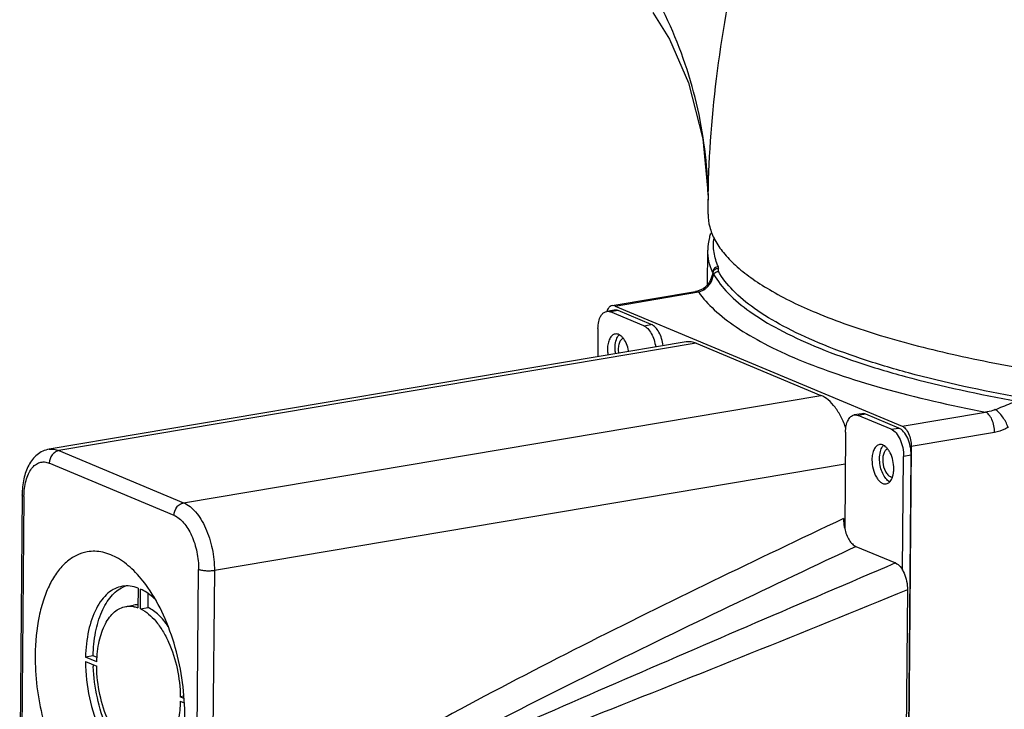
# Model space of a CAD drawing. Header units: millimetres. Extents: x 12 to 2508, y 25 to 1770.
# Tile 37 of 54: x 2200 to 2287, y 795 to 855. Entities that reach past the tile are written whole.
import ezdxf

# ---------------------------------------------------------------- set-up
doc = ezdxf.new("R2010")
doc.units = ezdxf.units.MM
for name, color, linetype in [('COVER_J_ABL73', 7, 'Continuous'), ('COVER_J_PBL75', 7, 'Continuous'), ('FLANGE_B_PBL77', 7, 'Continuous'), ('HOLDER_M_PBL87', 7, 'Continuous'), ('MODULE_M_ABL86', 7, 'Continuous'), ('new_view_8_VBL72', 7, 'Continuous'), ('PLATE_J_PBL74', 7, 'Continuous')]:
    doc.layers.add(name, color=color, linetype=linetype)

# ---------------------------------------------------------------- blocks, each defined once
blk = doc.blocks.new('PLATE_J_PBL74', base_point=(1217.513, 1081.807))
at = {"layer": 'PLATE_J_PBL74', "color": 7}
for p, q in [((1224.691, 1126.557), (1224.022, 1126.444)), ((1227.277, 1125.182), (1224.371, 1126.398)), ((1227.946, 1125.295), (1225.04, 1126.511)), ((1223.257, 1124.931), (1223.236, 1122.447)), ((1246.458, 1117.45), (1245.789, 1117.337)), ((1249.044, 1116.075), (1246.138, 1117.291)), ((1249.713, 1116.188), (1246.807, 1117.404)), ((1245.025, 1115.824), (1244.952, 1107.354)), ((1250.038, 1103.68), (1250.124, 1113.69)), ((1250.38, 1065.649), (1250.793, 1113.803)), ((1182.824, 1102.122), (1182.809, 1100.388)), ((1183.029, 1100.296), (1183.043, 1102.03)), ((1183.698, 1100.409), (1183.708, 1101.612)), ((1181.75, 1100.499), (1182.419, 1100.612)), ((1183.029, 1100.296), (1183.698, 1100.409)), ((1178.875, 1096.147), (1178.206, 1096.034)), ((1179.193, 1095.621), (1178.206, 1096.034)), ((1179.228, 1095.999), (1178.875, 1096.147)), ((1178.203, 1095.649), (1179.19, 1095.236)), ((1186.853, 1092.602), (1186.537, 1092.549)), ((1186.861, 1092.413), (1186.537, 1092.549)), ((1186.534, 1092.163), (1186.878, 1092.019))]:
    blk.add_line(p, q, dxfattribs=at)
at = {"layer": 'PLATE_J_PBL74', "color": 2}
for p, q in [((1225.04, 1126.511), (1224.371, 1126.398)), ((1227.277, 1125.182), (1227.946, 1125.295)), ((1246.807, 1117.404), (1246.138, 1117.291)), ((1249.044, 1116.075), (1249.713, 1116.188)), ((1250.793, 1113.803), (1250.124, 1113.69))]:
    blk.add_line(p, q, dxfattribs=at)
at = {"layer": 'PLATE_J_PBL74', "color": 7}
for centre, radius, start, end in [((1249.332, 1112.265), 0.917, 235.43795, 236.39918), ((1182.554, 1099.917), 2.509, 108.58294, 114.75981), ((1182.734, 1098.744), 1.894, 91.35004, 99.56362), ((1182.735, 1098.697), 1.941, 87.80926, 91.34794), ((1193.939, 1095.843), 15.068, 181.82207, 182.35367)]:
    blk.add_arc(centre, radius, start, end, dxfattribs=at)
for points, knots in [([(1223.603, 1126.175), (1223.658, 1126.244), (1223.781, 1126.365), (1223.943, 1126.431), (1224.021, 1126.444)], [0, 0, 0, 0, 0.526629, 1, 1, 1, 1]), ([(1224.021, 1126.444), (1224.05, 1126.449), (1224.168, 1126.46), (1224.288, 1126.433), (1224.371, 1126.398)], [0, 0, 0, 0, 0.241827, 1, 1, 1, 1]), ([(1225.04, 1126.511), (1225.011, 1126.523), (1224.899, 1126.562), (1224.776, 1126.571), (1224.69, 1126.557)], [0, 0, 0, 0, 0.263806, 1, 1, 1, 1]), ([(1223.257, 1124.931), (1223.259, 1125.14), (1223.297, 1125.526), (1223.427, 1125.897), (1223.517, 1126.05)], [0, 0, 0, 0, 0.541282, 1, 1, 1, 1]), ([(1223.517, 1126.05), (1223.524, 1126.061), (1223.551, 1126.104), (1223.58, 1126.145), (1223.603, 1126.175)], [0, 0, 0, 0, 0.257307, 1, 1, 1, 1]), ([(1225.469, 1124.092), (1225.418, 1124.155), (1225.312, 1124.268), (1225.133, 1124.394), (1224.948, 1124.462), (1224.822, 1124.465), (1224.764, 1124.455)], [0, 0, 0, 0, 0.295336, 0.555951, 0.786839, 1, 1, 1, 1]), ([(1227.277, 1125.182), (1227.41, 1125.127), (1227.672, 1124.923), (1227.973, 1124.488), (1228.205, 1123.933), (1228.296, 1123.519), (1228.325, 1123.304)], [0, 0, 0, 0, 0.194276, 0.432952, 0.707638, 1, 1, 1, 1]), ([(1228.994, 1123.417), (1228.965, 1123.632), (1228.874, 1124.045), (1228.642, 1124.601), (1228.341, 1125.036), (1228.079, 1125.239), (1227.946, 1125.295)], [0, 0, 0, 0, 0.292362, 0.567048, 0.805724, 1, 1, 1, 1]), ([(1224.764, 1124.455), (1224.666, 1124.438), (1224.463, 1124.33), (1224.255, 1124.024), (1224.125, 1123.61), (1224.096, 1123.297), (1224.095, 1123.131)], [0, 0, 0, 0, 0.187128, 0.411103, 0.684496, 1, 1, 1, 1]), ([(1224.764, 1123.243), (1224.766, 1123.443), (1224.804, 1123.809), (1224.941, 1124.157), (1225.036, 1124.292)], [0, 0, 0, 0, 0.547612, 1, 1, 1, 1]), ([(1225.695, 1123.738), (1225.678, 1123.771), (1225.612, 1123.894), (1225.534, 1124.012), (1225.469, 1124.092)], [0, 0, 0, 0, 0.262801, 1, 1, 1, 1]), ([(1225.965, 1122.907), (1225.952, 1122.981), (1225.891, 1123.267), (1225.793, 1123.545), (1225.695, 1123.738)], [0, 0, 0, 0, 0.258475, 1, 1, 1, 1]), ([(1224.095, 1123.131), (1224.095, 1123.087), (1224.097, 1122.909), (1224.115, 1122.731), (1224.136, 1122.598)], [0, 0, 0, 0, 0.245576, 1, 1, 1, 1]), ([(1224.805, 1122.711), (1224.798, 1122.756), (1224.773, 1122.932), (1224.763, 1123.11), (1224.764, 1123.243)], [0, 0, 0, 0, 0.253322, 1, 1, 1, 1]), ([(1245.025, 1115.824), (1245.026, 1116.014), (1245.059, 1116.371), (1245.207, 1116.844), (1245.445, 1117.195), (1245.677, 1117.318), (1245.789, 1117.337)], [0, 0, 0, 0, 0.31548, 0.588856, 0.812865, 1, 1, 1, 1]), ([(1245.789, 1117.337), (1245.817, 1117.342), (1245.935, 1117.353), (1246.055, 1117.326), (1246.138, 1117.291)], [0, 0, 0, 0, 0.241827, 1, 1, 1, 1]), ([(1246.807, 1117.404), (1246.778, 1117.416), (1246.667, 1117.455), (1246.544, 1117.464), (1246.458, 1117.45)], [0, 0, 0, 0, 0.263806, 1, 1, 1, 1]), ([(1249.044, 1116.075), (1249.206, 1116.007), (1249.521, 1115.736), (1249.852, 1115.169), (1250.073, 1114.463), (1250.126, 1113.949), (1250.124, 1113.69)], [0, 0, 0, 0, 0.193339, 0.43748, 0.715937, 1, 1, 1, 1]), ([(1250.793, 1113.803), (1250.795, 1114.062), (1250.742, 1114.576), (1250.521, 1115.282), (1250.19, 1115.849), (1249.875, 1116.12), (1249.713, 1116.188)], [0, 0, 0, 0, 0.284063, 0.562519, 0.806661, 1, 1, 1, 1]), ([(1248.012, 1114.728), (1247.914, 1114.712), (1247.71, 1114.604), (1247.503, 1114.297), (1247.373, 1113.884), (1247.344, 1113.571), (1247.343, 1113.404)], [0, 0, 0, 0, 0.187128, 0.411103, 0.684496, 1, 1, 1, 1]), ([(1248.717, 1114.365), (1248.666, 1114.429), (1248.56, 1114.541), (1248.381, 1114.668), (1248.195, 1114.736), (1248.07, 1114.738), (1248.012, 1114.728)], [0, 0, 0, 0, 0.295336, 0.555951, 0.786839, 1, 1, 1, 1]), ([(1248.012, 1113.517), (1248.013, 1113.717), (1248.052, 1114.082), (1248.189, 1114.431), (1248.284, 1114.565)], [0, 0, 0, 0, 0.547612, 1, 1, 1, 1]), ([(1248.943, 1114.012), (1248.926, 1114.044), (1248.86, 1114.168), (1248.782, 1114.285), (1248.717, 1114.365)], [0, 0, 0, 0, 0.262801, 1, 1, 1, 1]), ([(1247.343, 1113.404), (1247.34, 1113.131), (1247.407, 1112.598), (1247.639, 1111.986), (1247.908, 1111.598), (1248.124, 1111.395), (1248.356, 1111.276), (1248.52, 1111.265), (1248.593, 1111.277)], [0, 0, 0, 0, 0.302985, 0.590733, 0.716065, 0.824736, 0.917504, 1, 1, 1, 1]), ([(1248.812, 1111.51), (1248.687, 1111.596), (1248.456, 1111.851), (1248.209, 1112.333), (1248.048, 1112.905), (1248.01, 1113.313), (1248.012, 1113.517)], [0, 0, 0, 0, 0.204798, 0.451927, 0.724812, 1, 1, 1, 1]), ([(1249.262, 1112.601), (1249.264, 1112.848), (1249.209, 1113.334), (1249.051, 1113.799), (1248.943, 1114.012)], [0, 0, 0, 0, 0.50814, 1, 1, 1, 1]), ([(1249.218, 1112.139), (1249.225, 1112.176), (1249.25, 1112.329), (1249.261, 1112.484), (1249.262, 1112.601)], [0, 0, 0, 0, 0.240917, 1, 1, 1, 1]), ([(1248.593, 1111.277), (1248.698, 1111.295), (1248.919, 1111.42), (1249.046, 1111.629), (1249.099, 1111.748)], [0, 0, 0, 0, 0.450277, 1, 1, 1, 1]), ([(1249.099, 1111.748), (1249.112, 1111.777), (1249.164, 1111.904), (1249.199, 1112.037), (1249.218, 1112.139)], [0, 0, 0, 0, 0.235304, 1, 1, 1, 1]), ([(1181.452, 1102.274), (1181.223, 1102.236), (1180.764, 1102.086), (1180.141, 1101.667), (1179.59, 1101.067), (1178.932, 1100), (1178.377, 1098.297), (1178.224, 1096.823), (1178.206, 1096.034)], [0, 0, 0, 0, 0.092054, 0.189305, 0.29575, 0.413736, 0.68577, 1, 1, 1, 1]), ([(1178.875, 1096.147), (1178.891, 1096.849), (1179.017, 1098.174), (1179.46, 1099.728), (1179.983, 1100.758), (1180.425, 1101.379), (1180.927, 1101.868), (1181.309, 1102.106), (1181.503, 1102.195)], [0, 0, 0, 0, 0.305652, 0.576537, 0.696742, 0.806544, 0.906939, 1, 1, 1, 1]), ([(1182.824, 1102.122), (1182.601, 1102.206), (1182.146, 1102.322), (1181.675, 1102.312), (1181.452, 1102.274)], [0, 0, 0, 0, 0.513068, 1, 1, 1, 1]), ([(1184.43, 1101.015), (1184.322, 1101.126), (1183.905, 1101.521), (1183.425, 1101.855), (1183.043, 1102.03)], [0, 0, 0, 0, 0.269991, 1, 1, 1, 1]), ([(1179.193, 1095.621), (1179.209, 1096.239), (1179.333, 1097.391), (1179.772, 1098.723), (1180.289, 1099.556), (1180.722, 1100.024), (1181.211, 1100.352), (1181.571, 1100.469), (1181.75, 1100.499)], [0, 0, 0, 0, 0.314132, 0.585995, 0.703959, 0.810447, 0.907804, 1, 1, 1, 1]), ([(1181.75, 1100.499), (1181.802, 1100.508), (1182.014, 1100.535), (1182.231, 1100.525), (1182.39, 1100.499)], [0, 0, 0, 0, 0.247238, 1, 1, 1, 1]), ([(1182.39, 1100.499), (1182.425, 1100.493), (1182.567, 1100.466), (1182.707, 1100.425), (1182.809, 1100.388)], [0, 0, 0, 0, 0.245065, 1, 1, 1, 1]), ([(1183.029, 1100.296), (1183.55, 1100.051), (1184.263, 1099.412), (1185.01, 1098.353), (1185.724, 1096.985), (1186.34, 1095.037), (1186.53, 1093.384), (1186.537, 1092.549)], [0, 0, 0, 0, 0.195391, 0.312201, 0.43988, 0.716699, 1, 1, 1, 1]), ([(1185.477, 1098.737), (1185.23, 1099.106), (1184.711, 1099.751), (1184.038, 1100.248), (1183.698, 1100.409)], [0, 0, 0, 0, 0.54137, 1, 1, 1, 1]), ([(1178.203, 1095.649), (1178.208, 1094.581), (1178.446, 1092.465), (1179.233, 1089.972), (1180.145, 1088.225), (1180.908, 1087.148), (1181.743, 1086.307), (1182.37, 1085.899), (1182.684, 1085.754)], [0, 0, 0, 0, 0.283097, 0.559922, 0.68753, 0.804167, 0.908314, 1, 1, 1, 1]), ([(1182.686, 1086.259), (1182.128, 1086.659), (1181.094, 1087.793), (1179.952, 1089.931), (1179.163, 1092.474), (1178.922, 1094.3), (1178.884, 1095.224)], [0, 0, 0, 0, 0.205725, 0.451109, 0.722474, 1, 1, 1, 1]), ([(1182.699, 1087.488), (1182.177, 1087.734), (1181.464, 1088.373), (1180.717, 1089.431), (1180.004, 1090.799), (1179.387, 1092.747), (1179.197, 1094.4), (1179.19, 1095.236)], [0, 0, 0, 0, 0.195391, 0.312201, 0.43988, 0.716699, 1, 1, 1, 1]), ([(1186.534, 1092.163), (1186.52, 1091.63), (1186.423, 1090.621), (1186.038, 1089.251), (1185.445, 1088.168), (1184.874, 1087.651), (1184.572, 1087.491)], [0, 0, 0, 0, 0.303877, 0.574536, 0.805498, 1, 1, 1, 1])]:
    blk.add_open_spline(points, degree=3, knots=knots, dxfattribs=at)
for points in [[(1225.036, 1124.292), (1225.059, 1124.323), (1225.083, 1124.353), (1225.109, 1124.381)], [(1248.284, 1114.565), (1248.306, 1114.597), (1248.33, 1114.627), (1248.357, 1114.655)], [(1248.916, 1111.449), (1248.885, 1111.464), (1248.854, 1111.482), (1248.825, 1111.502)]]:
    blk.add_open_spline(points, degree=3, dxfattribs=at)
blk = doc.blocks.new('COVER_J_PBL75', base_point=(1209.603, 1081.501))
at = {"layer": 'COVER_J_PBL75', "color": 7}
for p, q in [((1231.021, 1123.759), (1174.993, 1114.318)), ((1231.893, 1123.643), (1242.859, 1119.056)), ((1172.631, 1110.314), (1172.416, 1085.231)), ((1245.929, 1105.78), (1249.418, 1104.321)), ((1250.464, 1101.953), (1249.977, 1045.107))]:
    blk.add_line(p, q, dxfattribs=at)
at = {"layer": 'COVER_J_PBL75', "color": 2}
for p, q in [((1231.893, 1123.643), (1175.865, 1114.203)), ((1186.831, 1109.615), (1242.859, 1119.056)), ((1175.865, 1114.203), (1186.831, 1109.615)), ((1185.986, 1108.511), (1175.02, 1113.099)), ((1245.001, 1112.999), (1189.531, 1103.653)), ((1172.794, 1110.164), (1172.579, 1085.082)), ((1245.459, 1105.557), (1245.929, 1105.78)), ((1245.459, 1105.559), (1245.929, 1105.78)), ((1187.932, 1078.659), (1188.147, 1103.741)), ((1189.531, 1103.653), (1189.316, 1078.57))]:
    blk.add_line(p, q, dxfattribs=at)
at = {"layer": 'COVER_J_PBL75', "color": 7}
for points, knots in [([(1231.893, 1123.643), (1231.753, 1123.702), (1231.464, 1123.786), (1231.163, 1123.782), (1231.021, 1123.758)], [0, 0, 0, 0, 0.514926, 1, 1, 1, 1]), ([(1245.061, 1116.141), (1244.941, 1116.488), (1244.669, 1117.139), (1244.148, 1117.994), (1243.555, 1118.652), (1243.091, 1118.958), (1242.859, 1119.056)], [0, 0, 0, 0, 0.294428, 0.56288, 0.798467, 1, 1, 1, 1]), ([(1174.993, 1114.318), (1174.804, 1114.286), (1174.433, 1114.17), (1173.94, 1113.856), (1173.528, 1113.433), (1173.079, 1112.739), (1172.722, 1111.684), (1172.635, 1110.784), (1172.631, 1110.314)], [0, 0, 0, 0, 0.11434, 0.228801, 0.344844, 0.46421, 0.719281, 1, 1, 1, 1]), ([(1244.85, 1108.232), (1244.849, 1108.159), (1244.856, 1107.863), (1244.896, 1107.568), (1244.945, 1107.351)], [0, 0, 0, 0, 0.245773, 1, 1, 1, 1]), ([(1244.945, 1107.351), (1244.985, 1107.168), (1245.088, 1106.821), (1245.312, 1106.358), (1245.585, 1105.997), (1245.814, 1105.828), (1245.929, 1105.78)], [0, 0, 0, 0, 0.294008, 0.566214, 0.803617, 1, 1, 1, 1]), ([(1178.36, 1105.303), (1178.032, 1105.247), (1177.37, 1105.029), (1176.477, 1104.417), (1175.689, 1103.542), (1175.021, 1102.43), (1174.483, 1101.107), (1173.937, 1099.036), (1173.785, 1097.366), (1173.775, 1096.222)], [0, 0, 0, 0, 0.091475, 0.188296, 0.29455, 0.412568, 0.543096, 0.685615, 1, 1, 1, 1]), ([(1183.694, 1102.154), (1183.32, 1102.688), (1182.542, 1103.64), (1181.196, 1104.73), (1179.982, 1105.249), (1179.036, 1105.37), (1178.581, 1105.34), (1178.36, 1105.303)], [0, 0, 0, 0, 0.300366, 0.562863, 0.791411, 0.897114, 1, 1, 1, 1]), ([(1249.418, 1104.321), (1249.578, 1104.254), (1249.888, 1103.983), (1250.209, 1103.416), (1250.418, 1102.715), (1250.466, 1102.207), (1250.464, 1101.953)], [0, 0, 0, 0, 0.193157, 0.438313, 0.717123, 1, 1, 1, 1]), ([(1186.935, 1090.717), (1186.943, 1091.754), (1186.803, 1093.843), (1186.173, 1096.882), (1185.162, 1099.696), (1184.223, 1101.398), (1183.694, 1102.154)], [0, 0, 0, 0, 0.258132, 0.519169, 0.770296, 1, 1, 1, 1]), ([(1173.775, 1096.222), (1173.767, 1095.292), (1173.88, 1093.414), (1174.391, 1090.659), (1175.223, 1088.055), (1176.329, 1085.741), (1177.654, 1083.837), (1179.134, 1082.44), (1180.506, 1081.746), (1181.584, 1081.567), (1182.101, 1081.595), (1182.349, 1081.636)], [0, 0, 0, 0, 0.150414, 0.303038, 0.451801, 0.591016, 0.716122, 0.824584, 0.917176, 0.95929, 1, 1, 1, 1])]:
    blk.add_open_spline(points, degree=3, knots=knots, dxfattribs=at)
at = {"layer": 'COVER_J_PBL75', "color": 2}
for points, knots in [([(1174.993, 1114.318), (1175.135, 1114.342), (1175.436, 1114.345), (1175.724, 1114.262), (1175.865, 1114.203)], [0, 0, 0, 0, 0.485073, 1, 1, 1, 1]), ([(1175.865, 1114.203), (1175.752, 1114.184), (1175.523, 1114.088), (1175.16, 1113.744), (1175.023, 1113.354), (1175.02, 1113.099)], [0, 0, 0, 0, 0.232673, 0.484387, 1, 1, 1, 1]), ([(1172.794, 1110.164), (1172.798, 1110.636), (1172.872, 1111.32), (1173.156, 1112.135), (1173.43, 1112.613), (1173.768, 1112.969), (1174.166, 1113.181), (1174.603, 1113.23), (1174.885, 1113.156), (1175.02, 1113.099)], [0, 0, 0, 0, 0.325893, 0.467996, 0.593589, 0.703692, 0.8027, 0.898461, 1, 1, 1, 1]), ([(1172.794, 1110.164), (1172.751, 1110.182), (1172.681, 1110.214), (1172.63, 1110.284), (1172.631, 1110.314)], [0, 0, 0, 0, 0.616879, 1, 1, 1, 1]), ([(1185.986, 1108.511), (1185.989, 1108.766), (1186.126, 1109.156), (1186.489, 1109.501), (1186.718, 1109.596), (1186.831, 1109.615)], [0, 0, 0, 0, 0.515613, 0.767327, 1, 1, 1, 1]), ([(1186.831, 1109.615), (1187.237, 1109.445), (1187.796, 1108.964), (1188.377, 1108.155), (1188.932, 1107.096), (1189.403, 1105.583), (1189.537, 1104.299), (1189.531, 1103.653)], [0, 0, 0, 0, 0.193205, 0.309803, 0.437831, 0.716131, 1, 1, 1, 1]), ([(1185.986, 1108.511), (1186.311, 1108.375), (1186.759, 1107.99), (1187.223, 1107.343), (1187.668, 1106.496), (1188.044, 1105.286), (1188.151, 1104.258), (1188.147, 1103.741)], [0, 0, 0, 0, 0.193208, 0.309805, 0.437832, 0.716127, 1, 1, 1, 1]), ([(1244.85, 1108.232), (1241.002, 1106.412), (1233.311, 1102.736), (1221.822, 1097.065), (1212.311, 1092.133), (1204.772, 1087.975), (1201.037, 1085.798), (1199.184, 1084.675)], [0, 0, 0, 0, 0.248403, 0.497513, 0.747763, 0.87353, 1, 1, 1, 1]), ([(1200.316, 1082.891), (1202.166, 1083.94), (1205.884, 1085.987), (1213.365, 1089.941), (1222.767, 1094.689), (1234.097, 1100.195), (1241.672, 1103.782), (1245.459, 1105.559)], [0, 0, 0, 0, 0.126265, 0.252012, 0.502392, 0.751604, 1, 1, 1, 1]), ([(1189.531, 1103.653), (1189.412, 1103.632), (1189.161, 1103.609), (1188.788, 1103.613), (1188.445, 1103.652), (1188.234, 1103.705), (1188.147, 1103.741)], [0, 0, 0, 0, 0.259788, 0.538504, 0.796985, 1, 1, 1, 1]), ([(1249.418, 1104.321), (1241.205, 1100.813), (1224.793, 1093.773), (1208.444, 1086.585), (1200.316, 1082.892)], [0, 0, 0, 0, 0.500061, 1, 1, 1, 1]), ([(1250.464, 1101.953), (1245.862, 1100.077), (1236.649, 1096.341), (1222.788, 1090.804), (1208.854, 1085.35), (1199.524, 1081.775), (1194.847, 1079.984)], [0, 0, 0, 0, 0.249297, 0.498757, 0.748767, 1, 1, 1, 1])]:
    blk.add_open_spline(points, degree=3, knots=knots, dxfattribs=at)
blk = doc.blocks.new('COVER_J_ABL73', base_point=(1203.178, 1081.807))
at = {"layer": 'COVER_J_PBL75'}
blk.add_blockref('COVER_J_PBL75', (1209.603, 1081.501), dxfattribs=at)
at = {"layer": 'PLATE_J_PBL74'}
blk.add_blockref('PLATE_J_PBL74', (1217.513, 1081.807), dxfattribs=at)
blk = doc.blocks.new('FLANGE_B_PBL77', base_point=(1294.398, 1082.081))
at = {"layer": 'FLANGE_B_PBL77', "color": 7}
for p, q in [((1232.88, 1128.768), (1232.906, 1131.827)), ((1233.333, 1129.754), (1233.308, 1129.639)), ((1233.374, 1129.902), (1233.374, 1129.903)), ((1224.506, 1126.949), (1231.835, 1128.184)), ((1232.501, 1128.434), (1232.501, 1128.435)), ((1224.768, 1126.914), (1224.506, 1126.949)), ((1224.768, 1126.914), (1249.99, 1116.362)), ((1250.8, 1114.574), (1250.38, 1065.649))]:
    blk.add_line(p, q, dxfattribs=at)
at = {"layer": 'FLANGE_B_PBL77', "color": 2}
for p, q in [((1233.343, 1129.875), (1233.335, 1129.894)), ((1233.343, 1129.875), (1233.339, 1129.894)), ((1233.343, 1129.875), (1233.343, 1129.789)), ((1224.768, 1126.914), (1232.097, 1128.149)), ((1231.836, 1128.184), (1232.097, 1128.149)), ((1232.501, 1128.435), (1232.727, 1128.462)), ((1249.99, 1116.362), (1257.319, 1117.597)), ((1258.129, 1115.809), (1250.8, 1114.574))]:
    blk.add_line(p, q, dxfattribs=at)
at = {"layer": 'FLANGE_B_PBL77', "color": 7}
for points in [[(1233.374, 1129.902), (1233.365, 1129.876), (1233.333, 1129.754)], [(1233.308, 1129.639), (1233.248, 1129.438), (1233.16, 1129.218), (1233.036, 1128.983), (1232.862, 1128.743), (1232.626, 1128.518), (1232.501, 1128.434)], [(1232.501, 1128.435), (1232.355, 1128.356), (1231.995, 1128.219), (1231.836, 1128.184)]]:
    blk.add_lwpolyline(points, dxfattribs=at)
at = {"layer": 'FLANGE_B_PBL77', "color": 2}
for centre, radius, start, end in [((1233.806, 1129.871), 0.463, 175.42574, 179.49885), ((1233.809, 1129.758), 0.458, 156.14821, 161.58769), ((1231.388, 1130.297), 2.272, 303.71715, 306.12008)]:
    blk.add_arc(centre, radius, start, end, dxfattribs=at)
at = {"layer": 'FLANGE_B_PBL77', "color": 7}
for points, knots in [([(1233.155, 1133.305), (1233.115, 1133.185), (1232.975, 1132.704), (1232.909, 1132.201), (1232.906, 1131.827)], [0, 0, 0, 0, 0.253212, 1, 1, 1, 1]), ([(1224.282, 1126.841), (1224.256, 1126.818), (1224.146, 1126.707), (1224.074, 1126.563), (1224.034, 1126.449)], [0, 0, 0, 0, 0.223284, 1, 1, 1, 1]), ([(1224.506, 1126.949), (1224.445, 1126.939), (1224.365, 1126.905), (1224.299, 1126.855), (1224.282, 1126.841)], [0, 0, 0, 0, 0.737175, 1, 1, 1, 1]), ([(1225.488, 1124.069), (1225.402, 1124.047), (1225.23, 1123.918), (1225.087, 1123.604), (1225.024, 1123.201), (1225.042, 1122.907), (1225.066, 1122.755)], [0, 0, 0, 0, 0.179159, 0.407107, 0.687532, 1, 1, 1, 1]), ([(1249.99, 1116.362), (1250.111, 1116.311), (1250.347, 1116.108), (1250.595, 1115.683), (1250.762, 1115.153), (1250.801, 1114.768), (1250.8, 1114.574)], [0, 0, 0, 0, 0.193349, 0.437492, 0.715922, 1, 1, 1, 1]), ([(1248.736, 1114.342), (1248.658, 1114.323), (1248.499, 1114.212), (1248.356, 1113.938), (1248.281, 1113.58), (1248.284, 1113.038), (1248.426, 1112.503), (1248.699, 1112.087), (1248.873, 1111.949), (1248.961, 1111.912)], [0, 0, 0, 0, 0.08609, 0.19318, 0.324389, 0.472682, 0.770715, 0.897618, 1, 1, 1, 1]), ([(1248.961, 1111.912), (1248.976, 1111.905), (1249.034, 1111.884), (1249.097, 1111.876), (1249.143, 1111.879)], [0, 0, 0, 0, 0.261839, 1, 1, 1, 1])]:
    blk.add_open_spline(points, degree=3, knots=knots, dxfattribs=at)
at = {"layer": 'FLANGE_B_PBL77', "color": 2}
for points, knots in [([(1233.844, 1130.369), (1233.661, 1130.769), (1233.396, 1131.602), (1233.394, 1132.478), (1233.457, 1132.895)], [0, 0, 0, 0, 0.510739, 1, 1, 1, 1]), ([(1233.335, 1129.894), (1233.195, 1130.204), (1232.976, 1130.836), (1232.904, 1131.503), (1232.906, 1131.827)], [0, 0, 0, 0, 0.51141, 1, 1, 1, 1]), ([(1233.294, 1129.245), (1233.309, 1129.284), (1233.364, 1129.439), (1233.404, 1129.599), (1233.426, 1129.719)], [0, 0, 0, 0, 0.255457, 1, 1, 1, 1]), ([(1233.333, 1129.754), (1233.333, 1129.749), (1233.354, 1129.739), (1233.367, 1129.735), (1233.379, 1129.731)], [0, 0, 0, 0, 0.265501, 1, 1, 1, 1]), ([(1233.844, 1130.369), (1233.722, 1130.366), (1233.473, 1130.268), (1233.354, 1130.027), (1233.345, 1129.907)], [0, 0, 0, 0, 0.504563, 1, 1, 1, 1]), ([(1233.426, 1129.719), (1233.763, 1129.111), (1234.731, 1127.895), (1236.696, 1126.288), (1239.27, 1124.746), (1241.23, 1123.838), (1242.301, 1123.39)], [0, 0, 0, 0, 0.188601, 0.415404, 0.68541, 1, 1, 1, 1]), ([(1233.499, 1130.096), (1233.569, 1130.161), (1233.693, 1130.219), (1233.82, 1130.227), (1233.853, 1130.226)], [0, 0, 0, 0, 0.745324, 1, 1, 1, 1]), ([(1233.853, 1130.226), (1233.838, 1130.184), (1233.811, 1130.097), (1233.828, 1130.003), (1233.85, 1129.964)], [0, 0, 0, 0, 0.500417, 1, 1, 1, 1]), ([(1260.316, 1118.891), (1257.034, 1119.47), (1252.333, 1120.468), (1246.476, 1122.214), (1242.788, 1123.575), (1239.651, 1125.028), (1237.095, 1126.559), (1235.145, 1128.154), (1234.185, 1129.36), (1233.85, 1129.964)], [0, 0, 0, 0, 0.341101, 0.490945, 0.625245, 0.743139, 0.844321, 0.929326, 1, 1, 1, 1]), ([(1232.727, 1128.462), (1232.797, 1128.513), (1233.041, 1128.731), (1233.208, 1129.023), (1233.294, 1129.245)], [0, 0, 0, 0, 0.268375, 1, 1, 1, 1]), ([(1232.097, 1128.149), (1232.144, 1128.162), (1232.338, 1128.226), (1232.52, 1128.322), (1232.649, 1128.408)], [0, 0, 0, 0, 0.24054, 1, 1, 1, 1]), ([(1232.097, 1128.149), (1232.492, 1127.581), (1233.521, 1126.457), (1235.488, 1124.955), (1237.98, 1123.509), (1239.851, 1122.649), (1240.864, 1122.225)], [0, 0, 0, 0, 0.193942, 0.42349, 0.691926, 1, 1, 1, 1]), ([(1242.301, 1123.39), (1243.52, 1122.88), (1246.147, 1121.912), (1252.046, 1120.153), (1256.781, 1119.147), (1260.087, 1118.564)], [0, 0, 0, 0, 0.214781, 0.454469, 1, 1, 1, 1]), ([(1240.864, 1122.225), (1242.006, 1121.747), (1244.452, 1120.835), (1249.909, 1119.161), (1254.275, 1118.177), (1257.319, 1117.597)], [0, 0, 0, 0, 0.216887, 0.457021, 1, 1, 1, 1]), ([(1258.188, 1117.81), (1258.348, 1117.876), (1258.978, 1118.135), (1259.608, 1118.396), (1260.087, 1118.564)], [0, 0, 0, 0, 0.254108, 1, 1, 1, 1]), ([(1258.188, 1117.81), (1258.118, 1117.781), (1257.837, 1117.678), (1257.541, 1117.617), (1257.319, 1117.597)], [0, 0, 0, 0, 0.253235, 1, 1, 1, 1]), ([(1258.129, 1115.809), (1258.13, 1116.002), (1258.091, 1116.388), (1257.924, 1116.917), (1257.676, 1117.343), (1257.44, 1117.546), (1257.319, 1117.597)], [0, 0, 0, 0, 0.284051, 0.562426, 0.806598, 1, 1, 1, 1]), ([(1259.306, 1116.246), (1259.198, 1116.574), (1258.954, 1117.036), (1258.541, 1117.539), (1258.306, 1117.738), (1258.188, 1117.81)], [0, 0, 0, 0, 0.531895, 0.787009, 1, 1, 1, 1]), ([(1259.306, 1116.246), (1259.212, 1116.191), (1258.842, 1115.993), (1258.436, 1115.86), (1258.129, 1115.809)], [0, 0, 0, 0, 0.257728, 1, 1, 1, 1])]:
    blk.add_open_spline(points, degree=3, knots=knots, dxfattribs=at)
for points in [[(1233.356, 1129.833), (1233.354, 1129.847), (1233.349, 1129.861), (1233.343, 1129.875)], [(1233.379, 1129.731), (1233.395, 1129.727), (1233.41, 1129.723), (1233.426, 1129.719)], [(1233.39, 1129.944), (1233.415, 1130.001), (1233.453, 1130.054), (1233.499, 1130.096)], [(1233.426, 1129.719), (1233.455, 1129.767), (1233.494, 1129.81), (1233.537, 1129.846)], [(1233.537, 1129.846), (1233.623, 1129.916), (1233.739, 1129.96), (1233.85, 1129.964)], [(1233.853, 1130.226), (1233.868, 1130.271), (1233.864, 1130.325), (1233.844, 1130.369)]]:
    blk.add_open_spline(points, degree=3, dxfattribs=at)
blk = doc.blocks.new('HOLDER_M_PBL87', base_point=(1277.4, 1186.466))
at = {"layer": 'HOLDER_M_PBL87', "color": 7}
blk.add_line((1232.933, 1135.005), (1232.944, 1136.32), dxfattribs=at)
for points in [[(1228.089, 1152.718), (1229.534, 1150.376), (1231.213, 1146.539), (1232.48, 1141.601), (1232.941, 1136.668)], [(1232.941, 1136.668), (1232.943, 1136.549), (1232.944, 1136.32)]]:
    blk.add_lwpolyline(points, dxfattribs=at)
at = {"layer": 'HOLDER_M_PBL87', "color": 2}
blk.add_arc((1312.607, 1135.531), 79.666, 179.19356, 179.51305, dxfattribs=at)
for points, knots in [([(1232.949, 1136.652), (1233, 1140.305), (1233.611, 1147.791), (1235.675, 1159.118), (1238.777, 1170.741), (1241.434, 1178.485), (1242.909, 1182.387)], [0, 0, 0, 0, 0.233117, 0.477989, 0.733809, 1, 1, 1, 1]), ([(1232.941, 1136.668), (1232.889, 1139.379), (1232.197, 1144.828), (1229.438, 1152.624), (1225.073, 1159.767), (1221.234, 1163.879), (1219.124, 1165.742)], [0, 0, 0, 0, 0.245961, 0.493695, 0.74472, 1, 1, 1, 1])]:
    blk.add_open_spline(points, degree=3, knots=knots, dxfattribs=at)
at = {"layer": 'HOLDER_M_PBL87', "color": 7}
for points, knots in [([(1232.933, 1135.006), (1232.93, 1134.624), (1233.034, 1133.831), (1233.509, 1132.674), (1234.289, 1131.539), (1235.365, 1130.43), (1236.73, 1129.347), (1239.051, 1127.862), (1241.023, 1126.924), (1242.429, 1126.336)], [0, 0, 0, 0, 0.084845, 0.175164, 0.275415, 0.388746, 0.517093, 0.661542, 1, 1, 1, 1]), ([(1242.429, 1126.336), (1244.272, 1125.565), (1248.359, 1124.154), (1255.058, 1122.448), (1262.652, 1121.033), (1270.954, 1119.946), (1279.758, 1119.216), (1288.841, 1118.863), (1297.977, 1118.895), (1306.936, 1119.312), (1315.493, 1120.103), (1323.435, 1121.246), (1330.565, 1122.711), (1336.707, 1124.458), (1341.098, 1126.191), (1343.962, 1127.727), (1345.663, 1128.861), (1347.027, 1130.034), (1348.044, 1131.244), (1348.703, 1132.491), (1348.895, 1133.365), (1348.921, 1133.785)], [0, 0, 0, 0, 0.053678, 0.115948, 0.185602, 0.261135, 0.34084, 0.422874, 0.50532, 0.586252, 0.663786, 0.73615, 0.801745, 0.859221, 0.907586, 0.928203, 0.946447, 0.962424, 0.976366, 0.988683, 1, 1, 1, 1])]:
    blk.add_open_spline(points, degree=3, knots=knots, dxfattribs=at)
blk = doc.blocks.new('MODULE_M_ABL86', base_point=(1277.4, 1186.466))
at = {"layer": 'HOLDER_M_PBL87'}
blk.add_blockref('HOLDER_M_PBL87', (1277.4, 1186.466), dxfattribs=at)
blk = doc.blocks.new('NEW_VIEW_8_VBL72', base_point=(1264.721, 1451.007))
at = {"layer": 'COVER_J_ABL73'}
blk.add_blockref('COVER_J_ABL73', (1203.178, 1081.807), dxfattribs=at)
at = {"layer": 'FLANGE_B_PBL77'}
blk.add_blockref('FLANGE_B_PBL77', (1294.398, 1082.081), dxfattribs=at)
at = {"layer": 'MODULE_M_ABL86'}
blk.add_blockref('MODULE_M_ABL86', (1277.4, 1186.466), dxfattribs=at)

msp = doc.modelspace()

# ---------------------------------------------------------------- block references
at = {"layer": 'new_view_8_VBL72'}
msp.add_blockref('NEW_VIEW_8_VBL72', (2292.725, 1154.294), dxfattribs=at)

doc.saveas('drawing.dxf')
